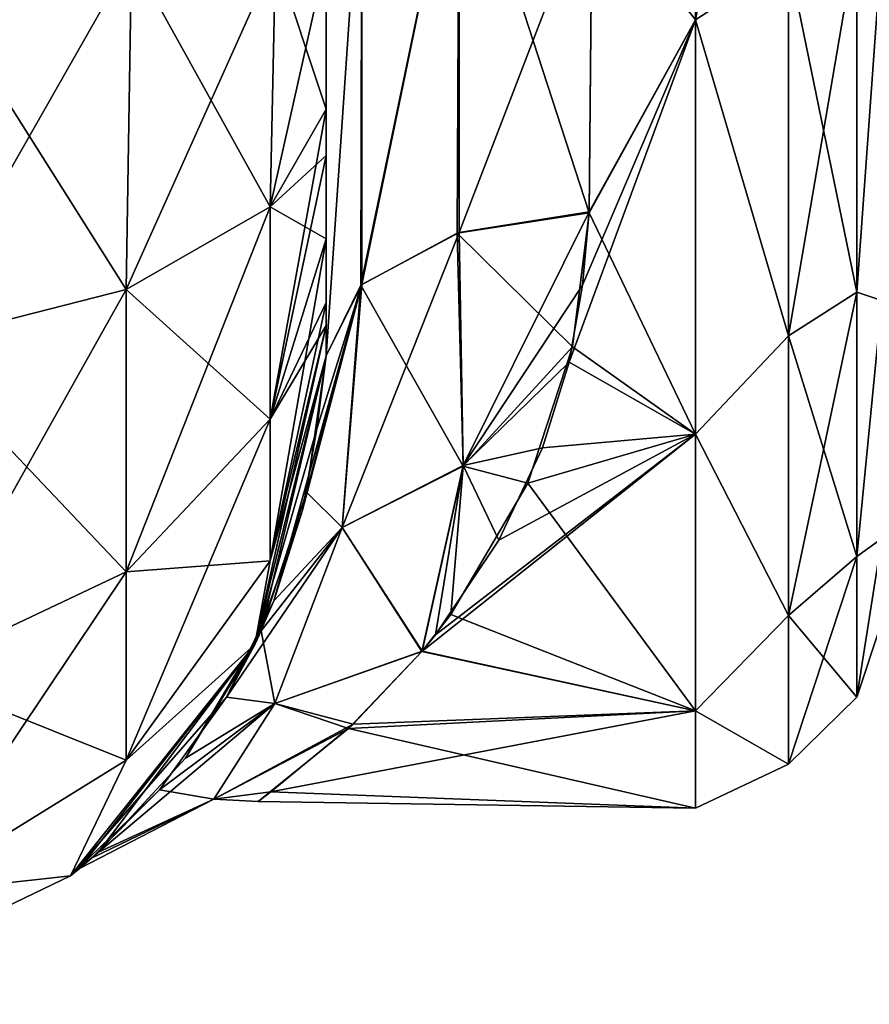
# Model space of a CAD drawing. Extents: x -23 to 470, y -2000 to 0.
# Tile 91 of 252: x 398 to 414, y -2000 to -1981. Entities that reach past the tile are written whole.
import ezdxf

# ---------------------------------------------------------------- set-up
doc = ezdxf.new("R2010")
doc.units = 0
doc.header["$LTSCALE"] = 65.185185
for name, color, linetype in [('429', 7, 'CONTINUOUS'), ('432', 7, 'CONTINUOUS'), ('460', 7, 'CONTINUOUS'), ('461', 7, 'CONTINUOUS'), ('462', 7, 'CONTINUOUS'), ('468', 7, 'CONTINUOUS'), ('469', 7, 'CONTINUOUS'), ('471', 7, 'CONTINUOUS'), ('474', 7, 'CONTINUOUS')]:
    doc.layers.add(name, color=color, linetype=linetype)

msp = doc.modelspace()

# ---------------------------------------------------------------- linework, layer by layer
at = {"layer": '429', "linetype": 'CONTINUOUS'}
for points in [[(403.55, -1982.865, 60.931), (403.55, -1983.734, 60.5), (403.55, -1928.15, 61.5), (403.55, -1982.865, 60.931)], [(403.55, -1928.15, 61.5), (403.55, -1983.734, 60.5), (403.55, -1935.918, 59.965), (403.55, -1928.15, 61.5)], [(403.55, -1980, 61.5), (403.55, -1982.865, 60.931), (403.55, -1928.15, 61.5), (403.55, -1980, 61.5)], [(403.55, -1986.5, 57.734), (403.55, -1986.933, 56.86), (403.55, -1935.918, 59.965), (403.55, -1986.5, 57.734)], [(403.55, -1935.918, 59.965), (403.55, -1986.933, 56.86), (403.55, -1942.614, 55.522), (403.55, -1935.918, 59.965)], [(403.55, -1985.305, 59.301), (403.55, -1986.5, 57.734), (403.55, -1935.918, 59.965), (403.55, -1985.305, 59.301)], [(403.55, -1983.734, 60.5), (403.55, -1985.305, 59.301), (403.55, -1935.918, 59.965), (403.55, -1983.734, 60.5)], [(403.55, -1935.919, -59.965), (403.55, -1942.615, -55.521), (403.55, -1985.305, -59.301), (403.55, -1935.919, -59.965)], [(403.55, -1980, -61.5), (403.55, -1935.919, -59.965), (403.55, -1982.865, -60.931), (403.55, -1980, -61.5)], [(403.55, -1982.865, -60.931), (403.55, -1935.919, -59.965), (403.55, -1983.734, -60.5), (403.55, -1982.865, -60.931)], [(403.55, -1983.734, -60.5), (403.55, -1935.919, -59.965), (403.55, -1985.305, -59.301), (403.55, -1983.734, -60.5)], [(403.55, -1986.933, 56.86), (403.55, -1987.5, 54), (403.55, -1942.614, 55.522), (403.55, -1986.933, 56.86)], [(403.55, -1942.614, 55.522), (403.55, -1987.5, 54), (403.55, -1947.082, 48.855), (403.55, -1942.614, 55.522)], [(403.55, -1942.615, -55.521), (403.55, -1947.083, -48.853), (403.55, -1987.5, -54), (403.55, -1942.615, -55.521)], [(403.55, -1985.305, -59.301), (403.55, -1942.615, -55.521), (403.55, -1986.5, -57.734), (403.55, -1985.305, -59.301)], [(403.55, -1986.5, -57.734), (403.55, -1942.615, -55.521), (403.55, -1986.933, -56.86), (403.55, -1986.5, -57.734)], [(403.55, -1986.933, -56.86), (403.55, -1942.615, -55.521), (403.55, -1987.5, -54), (403.55, -1986.933, -56.86)], [(403.55, -1948.65, -40.999), (403.55, -1947.082, -33.145), (403.55, -1987.5, -54), (403.55, -1948.65, -40.999)], [(403.55, -1987.5, -54), (403.55, -1947.082, -33.145), (403.55, -1968.176, -28.742), (403.55, -1987.5, -54)], [(403.55, -1987.5, 54), (403.55, -1987.5, 24.51), (403.55, -1947.082, 48.855), (403.55, -1987.5, 54)], [(403.55, -1947.082, 48.855), (403.55, -1987.5, 24.51), (403.55, -1948.65, 41.001), (403.55, -1947.082, 48.855)], [(403.55, -1947.083, -48.853), (403.55, -1948.65, -40.999), (403.55, -1987.5, -54), (403.55, -1947.083, -48.853)], [(403.55, -1948.65, 41.001), (403.55, -1987.5, 24.51), (403.55, -1978.234, 28.319), (403.55, -1948.65, 41.001)], [(403.55, -1978.235, -28.319), (403.55, -1987.5, -54), (403.55, -1968.176, -28.742), (403.55, -1978.235, -28.319)], [(403.55, -1987.5, -24.51), (403.55, -1987.5, -54), (403.55, -1978.235, -28.319), (403.55, -1987.5, -24.51)]]:
    msp.add_3dface(points, dxfattribs=at)
at = {"layer": '432', "linetype": 'CONTINUOUS'}
for points in [[(410.5, -1981.184, 22.173), (410.5, -1972, 24), (408.553, -1978.68, 23.052), (410.5, -1981.184, 22.173)], [(408.5, -1984.793, 20.306), (410.5, -1981.184, 22.173), (408.553, -1978.68, 23.052), (408.5, -1984.793, 20.306)], [(408.553, -1978.685, -23.05), (410.5, -1981.184, -22.173), (408.5, -1984.814, -20.293), (408.553, -1978.685, -23.05)], [(410.5, -1988.971, 16.971), (410.5, -1981.184, 22.173), (408.122, -1987.618, 18.223), (410.5, -1988.971, 16.971)], [(408.122, -1987.618, 18.223), (410.5, -1981.184, 22.173), (408.374, -1986.17, 19.37), (408.122, -1987.618, 18.223)], [(408.374, -1986.17, 19.37), (410.5, -1981.184, 22.173), (408.5, -1984.793, 20.306), (408.374, -1986.17, 19.37)], [(410.5, -1981.184, -22.173), (410.5, -1988.971, -16.971), (408.5, -1984.814, -20.293), (410.5, -1981.184, -22.173)], [(408.5, -1984.814, -20.293), (410.5, -1988.971, -16.971), (408.186, -1987.332, -18.464), (408.5, -1984.814, -20.293)], [(408.186, -1987.332, -18.464), (410.5, -1988.971, -16.971), (407.344, -1989.894, -15.994), (408.186, -1987.332, -18.464)], [(407.622, -1989.231, 16.706), (410.5, -1988.971, 16.971), (408.122, -1987.618, 18.223), (407.622, -1989.231, 16.706)], [(410.5, -1994.173, 9.184), (410.5, -1988.971, 16.971), (405.351, -1993.055, 11.519), (410.5, -1994.173, 9.184)], [(405.351, -1993.055, 11.519), (410.5, -1988.971, 16.971), (405.606, -1992.743, 12.072), (405.351, -1993.055, 11.519)], [(405.606, -1992.743, 12.072), (410.5, -1988.971, 16.971), (406.802, -1990.963, 14.711), (405.606, -1992.743, 12.072)], [(406.802, -1990.963, 14.711), (410.5, -1988.971, 16.971), (407.622, -1989.231, 16.706), (406.802, -1990.963, 14.711)], [(410.5, -1988.971, -16.971), (410.5, -1994.173, -9.184), (407.344, -1989.894, -15.994), (410.5, -1988.971, -16.971)], [(407.344, -1989.894, -15.994), (410.5, -1994.173, -9.184), (405.896, -1992.36, -12.707), (407.344, -1989.894, -15.994)], [(405.896, -1992.36, -12.707), (410.5, -1994.173, -9.184), (405.357, -1993.05, -11.529), (405.896, -1992.36, -12.707)], [(405.357, -1993.05, -11.529), (410.5, -1994.173, -9.184), (403.97, -1994.504, -8.341), (405.357, -1993.05, -11.529)], [(404.06, -1994.422, 8.558), (410.5, -1994.173, 9.184), (405.351, -1993.055, 11.519), (404.06, -1994.422, 8.558)], [(410.5, -1996, 0), (410.5, -1994.173, 9.184), (402.514, -1995.695, 3.813), (410.5, -1996, 0)], [(402.514, -1995.695, 3.813), (410.5, -1994.173, 9.184), (404.06, -1994.422, 8.558), (402.514, -1995.695, 3.813)], [(410.5, -1994.173, -9.184), (410.5, -1996, 0), (403.97, -1994.504, -8.341), (410.5, -1994.173, -9.184)], [(403.97, -1994.504, -8.341), (410.5, -1996, 0), (402.275, -1995.876, -2.434), (403.97, -1994.504, -8.341)], [(402.275, -1995.876, -2.434), (410.5, -1996, 0), (402.514, -1995.695, 3.813), (402.275, -1995.876, -2.434)]]:
    msp.add_3dface(points, dxfattribs=at)
at = {"layer": '460', "linetype": 'CONTINUOUS'}
for points in [[(399.789, -1986.253, 69.095), (395.834, -1980, 73.048), (395.734, -1987.29, 71.599), (399.789, -1986.253, 69.095)], [(399.889, -1980, 70.339), (395.834, -1980, 73.048), (399.789, -1986.253, 69.095), (399.889, -1980, 70.339)], [(402.498, -1984.701, 65.349), (399.889, -1980, 70.339), (399.789, -1986.253, 69.095), (402.498, -1984.701, 65.349)], [(402.598, -1980, 66.284), (399.889, -1980, 70.339), (402.498, -1984.701, 65.349), (402.598, -1980, 66.284)], [(403.55, -1982.865, 60.931), (402.598, -1980, 66.284), (402.498, -1984.701, 65.349), (403.55, -1982.865, 60.931)], [(403.55, -1982.865, 60.931), (403.55, -1980, 61.5), (402.598, -1980, 66.284), (403.55, -1982.865, 60.931)], [(403.55, -1983.734, 60.5), (403.55, -1982.865, 60.931), (402.498, -1984.701, 65.349), (403.55, -1983.734, 60.5)], [(403.55, -1985.305, 59.301), (403.55, -1983.734, 60.5), (402.498, -1984.701, 65.349), (403.55, -1985.305, 59.301)], [(402.498, -1984.701, 65.349), (399.789, -1986.253, 69.095), (402.498, -1988.689, 62.682), (402.498, -1984.701, 65.349)], [(403.55, -1985.305, 59.301), (402.498, -1984.701, 65.349), (402.498, -1988.689, 62.682), (403.55, -1985.305, 59.301)], [(403.55, -1986.5, 57.734), (403.55, -1985.305, 59.301), (402.498, -1988.689, 62.682), (403.55, -1986.5, 57.734)], [(399.789, -1986.253, 69.095), (395.734, -1987.29, 71.599), (399.789, -1991.558, 65.549), (399.789, -1986.253, 69.095)], [(399.789, -1986.253, 69.095), (399.789, -1991.558, 65.549), (402.498, -1988.689, 62.682), (399.789, -1986.253, 69.095)], [(403.55, -1986.933, 56.86), (403.55, -1986.5, 57.734), (402.498, -1988.689, 62.682), (403.55, -1986.933, 56.86)], [(403.55, -1987.5, 54), (403.55, -1986.933, 56.86), (402.498, -1991.352, 58.692), (403.55, -1987.5, 54)], [(402.498, -1991.352, 58.692), (403.55, -1986.933, 56.86), (402.498, -1988.689, 62.682), (402.498, -1991.352, 58.692)], [(395.734, -1987.29, 71.599), (395.734, -1993.475, 67.464), (399.789, -1991.558, 65.549), (395.734, -1987.29, 71.599)], [(402.212, -1992.924, 54), (403.55, -1987.5, 54), (402.498, -1991.352, 58.692), (402.212, -1992.924, 54)], [(399.789, -1991.558, 65.549), (402.498, -1991.352, 58.692), (402.498, -1988.689, 62.682), (399.789, -1991.558, 65.549)], [(399.789, -1995.1, 60.241), (402.212, -1992.924, 54), (402.498, -1991.352, 58.692), (399.789, -1995.1, 60.241)], [(399.789, -1995.1, 60.241), (402.498, -1991.352, 58.692), (399.789, -1991.558, 65.549), (399.789, -1995.1, 60.241)], [(395.734, -1993.475, 67.464), (399.789, -1995.1, 60.241), (399.789, -1991.558, 65.549), (395.734, -1993.475, 67.464)], [(398.744, -1997.273, 54), (402.212, -1992.924, 54), (399.789, -1995.1, 60.241), (398.744, -1997.273, 54)], [(395.734, -1997.604, 61.276), (399.789, -1995.1, 60.241), (395.734, -1993.475, 67.464), (395.734, -1997.604, 61.276)], [(395.734, -1997.604, 61.276), (398.744, -1997.273, 54), (399.789, -1995.1, 60.241), (395.734, -1997.604, 61.276)], [(393.732, -1999.687, 54), (398.744, -1997.273, 54), (395.734, -1997.604, 61.276), (393.732, -1999.687, 54)]]:
    msp.add_3dface(points, dxfattribs=at)
at = {"layer": '461', "linetype": 'CONTINUOUS'}
for points in [[(403.55, -1987.5, -54), (402.332, -1992.666, -18.006), (402.212, -1992.924, -54), (403.55, -1987.5, -54)], [(403.55, -1987.5, 24.51), (403.55, -1987.5, 54), (402.212, -1992.924, 54), (403.55, -1987.5, 24.51)], [(403.55, -1987.5, 24.51), (402.212, -1992.924, 54), (403.374, -1988.874, 23.182), (403.55, -1987.5, 24.51)], [(402.332, -1992.666, -18.006), (403.55, -1987.5, -54), (403.184, -1990.063, -21.832), (402.332, -1992.666, -18.006)], [(403.55, -1987.5, -54), (403.55, -1987.5, -24.51), (403.184, -1990.063, -21.832), (403.55, -1987.5, -54)], [(403.374, -1988.874, 23.182), (402.212, -1992.924, 54), (403.109, -1990.4, 21.41), (403.374, -1988.874, 23.182)], [(403.109, -1990.4, 21.41), (402.212, -1992.924, 54), (402.57, -1992.106, 18.955), (403.109, -1990.4, 21.41)], [(402.57, -1992.106, 18.955), (402.212, -1992.924, 54), (401.679, -1993.914, 15.549), (402.57, -1992.106, 18.955)], [(402.332, -1992.666, -18.006), (400.905, -1995.059, -12.682), (402.212, -1992.924, -54), (402.332, -1992.666, -18.006)], [(402.212, -1992.924, 54), (398.744, -1997.273, 54), (401.679, -1993.914, 15.549), (402.212, -1992.924, 54)], [(402.212, -1992.924, -54), (398.911, -1997.137, -0.381), (398.744, -1997.273, -54), (402.212, -1992.924, -54)], [(399.271, -1996.828, -5.048), (398.911, -1997.137, -0.381), (402.212, -1992.924, -54), (399.271, -1996.828, -5.048)], [(400.905, -1995.059, -12.682), (399.271, -1996.828, -5.048), (402.212, -1992.924, -54), (400.905, -1995.059, -12.682)], [(401.679, -1993.914, 15.549), (398.744, -1997.273, 54), (400.42, -1995.659, 10.782), (401.679, -1993.914, 15.549)], [(400.42, -1995.659, 10.782), (398.744, -1997.273, 54), (399.14, -1996.943, 3.992), (400.42, -1995.659, 10.782)], [(399.14, -1996.943, 3.992), (398.744, -1997.273, 54), (398.911, -1997.137, -0.381), (399.14, -1996.943, 3.992)], [(398.744, -1997.273, 54), (393.732, -1999.687, 54), (398.744, -1997.273, -54), (398.744, -1997.273, 54)], [(398.744, -1997.273, -54), (393.732, -1999.687, 54), (393.732, -1999.687, -54), (398.744, -1997.273, -54)], [(398.911, -1997.137, -0.381), (398.744, -1997.273, 54), (398.744, -1997.273, -54), (398.911, -1997.137, -0.381)]]:
    msp.add_3dface(points, dxfattribs=at)
at = {"layer": '462', "linetype": 'CONTINUOUS'}
for points in [[(395.834, -1980, -73.048), (399.889, -1980, -70.339), (395.734, -1987.29, -71.599), (395.834, -1980, -73.048)], [(395.734, -1987.29, -71.599), (399.889, -1980, -70.339), (399.789, -1986.253, -69.095), (395.734, -1987.29, -71.599)], [(399.889, -1980, -70.339), (402.598, -1980, -66.284), (399.789, -1986.253, -69.095), (399.889, -1980, -70.339)], [(399.789, -1986.253, -69.095), (402.598, -1980, -66.284), (402.498, -1984.701, -65.349), (399.789, -1986.253, -69.095)], [(403.55, -1980, -61.5), (403.55, -1982.865, -60.931), (402.498, -1984.701, -65.349), (403.55, -1980, -61.5)], [(402.598, -1980, -66.284), (403.55, -1980, -61.5), (402.498, -1984.701, -65.349), (402.598, -1980, -66.284)], [(403.55, -1982.865, -60.931), (403.55, -1983.734, -60.5), (402.498, -1988.689, -62.682), (403.55, -1982.865, -60.931)], [(402.498, -1984.701, -65.349), (403.55, -1982.865, -60.931), (402.498, -1988.689, -62.682), (402.498, -1984.701, -65.349)], [(403.55, -1983.734, -60.5), (403.55, -1985.305, -59.301), (402.498, -1988.689, -62.682), (403.55, -1983.734, -60.5)], [(399.789, -1986.253, -69.095), (402.498, -1984.701, -65.349), (399.789, -1991.558, -65.549), (399.789, -1986.253, -69.095)], [(399.789, -1991.558, -65.549), (402.498, -1984.701, -65.349), (402.498, -1988.689, -62.682), (399.789, -1991.558, -65.549)], [(403.55, -1985.305, -59.301), (403.55, -1986.5, -57.734), (402.498, -1991.352, -58.692), (403.55, -1985.305, -59.301)], [(403.55, -1985.305, -59.301), (402.498, -1991.352, -58.692), (402.498, -1988.689, -62.682), (403.55, -1985.305, -59.301)], [(395.734, -1987.29, -71.599), (399.789, -1986.253, -69.095), (395.734, -1993.475, -67.464), (395.734, -1987.29, -71.599)], [(395.734, -1993.475, -67.464), (399.789, -1986.253, -69.095), (399.789, -1991.558, -65.549), (395.734, -1993.475, -67.464)], [(403.55, -1986.5, -57.734), (403.55, -1986.933, -56.86), (402.498, -1991.352, -58.692), (403.55, -1986.5, -57.734)], [(403.55, -1986.933, -56.86), (403.55, -1987.5, -54), (402.212, -1992.924, -54), (403.55, -1986.933, -56.86)], [(403.55, -1986.933, -56.86), (402.212, -1992.924, -54), (402.498, -1991.352, -58.692), (403.55, -1986.933, -56.86)], [(402.498, -1991.352, -58.692), (399.789, -1995.1, -60.241), (402.498, -1988.689, -62.682), (402.498, -1991.352, -58.692)], [(399.789, -1995.1, -60.241), (399.789, -1991.558, -65.549), (402.498, -1988.689, -62.682), (399.789, -1995.1, -60.241)], [(402.498, -1991.352, -58.692), (402.212, -1992.924, -54), (399.789, -1995.1, -60.241), (402.498, -1991.352, -58.692)], [(399.789, -1995.1, -60.241), (395.734, -1997.604, -61.276), (399.789, -1991.558, -65.549), (399.789, -1995.1, -60.241)], [(395.734, -1997.604, -61.276), (395.734, -1993.475, -67.464), (399.789, -1991.558, -65.549), (395.734, -1997.604, -61.276)], [(402.212, -1992.924, -54), (398.744, -1997.273, -54), (399.789, -1995.1, -60.241), (402.212, -1992.924, -54)], [(399.789, -1995.1, -60.241), (398.744, -1997.273, -54), (395.734, -1997.604, -61.276), (399.789, -1995.1, -60.241)], [(398.744, -1997.273, -54), (393.732, -1999.687, -54), (395.734, -1997.604, -61.276), (398.744, -1997.273, -54)]]:
    msp.add_3dface(points, dxfattribs=at)
at = {"layer": '468', "linetype": 'CONTINUOUS'}
for points in [[(406.055, -1977.305, 24.09), (404.221, -1977.699, 25.879), (404.221, -1986.163, 22.396), (406.055, -1977.305, 24.09)], [(406.055, -1977.305, 24.09), (404.221, -1986.163, 22.396), (406.055, -1985.184, 20.848), (406.055, -1977.305, 24.09)], [(406.055, -1985.184, 20.848), (408.553, -1978.68, 23.052), (406.055, -1977.305, 24.09), (406.055, -1985.184, 20.848)], [(403.55, -1978.234, 28.319), (403.55, -1987.5, 24.51), (404.221, -1977.699, 25.879), (403.55, -1978.234, 28.319)], [(404.221, -1977.699, 25.879), (403.55, -1987.5, 24.51), (404.221, -1986.163, 22.396), (404.221, -1977.699, 25.879)], [(408.5, -1984.793, 20.306), (408.553, -1978.68, 23.052), (406.055, -1985.184, 20.848), (408.5, -1984.793, 20.306)]]:
    msp.add_3dface(points, dxfattribs=at)
at = {"layer": '469', "linetype": 'CONTINUOUS'}
for points in [[(406.055, -1977.305, -24.09), (406.015, -1985.197, -20.868), (404.207, -1986.175, -22.416), (406.055, -1977.305, -24.09)], [(406.055, -1977.305, -24.09), (404.207, -1986.175, -22.416), (404.221, -1977.699, -25.879), (406.055, -1977.305, -24.09)], [(406.055, -1977.305, -24.09), (408.5, -1984.814, -20.293), (406.015, -1985.197, -20.868), (406.055, -1977.305, -24.09)], [(408.553, -1978.685, -23.05), (408.5, -1984.814, -20.293), (406.055, -1977.305, -24.09), (408.553, -1978.685, -23.05)], [(403.55, -1987.5, -24.51), (403.55, -1978.235, -28.319), (404.221, -1977.699, -25.879), (403.55, -1987.5, -24.51)], [(404.207, -1986.175, -22.416), (403.55, -1987.5, -24.51), (404.221, -1977.699, -25.879), (404.207, -1986.175, -22.416)]]:
    msp.add_3dface(points, dxfattribs=at)
at = {"layer": '471', "linetype": 'CONTINUOUS'}
for points in [[(410.5, -1972, 24), (410.5, -1981.184, 22.173), (412.248, -1972, 23.532), (410.5, -1972, 24)], [(412.248, -1972, 23.532), (410.5, -1981.184, 22.173), (412.248, -1980.048, 22.113), (412.248, -1972, 23.532)], [(413.531, -1979.61, -20.908), (413.531, -1986.302, -17.044), (412.248, -1980.048, -22.113), (413.531, -1979.61, -20.908)], [(413.531, -1986.302, 17.044), (413.531, -1979.61, 20.908), (412.248, -1987.126, 18.027), (413.531, -1986.302, 17.044)], [(412.248, -1987.126, 18.027), (413.531, -1979.61, 20.908), (412.248, -1980.048, 22.113), (412.248, -1987.126, 18.027)], [(413.531, -1979.61, -20.908), (414, -1979.766, -18.966), (413.531, -1986.302, -17.044), (413.531, -1979.61, -20.908)], [(413.531, -1986.302, 17.044), (414, -1979.765, 18.966), (413.531, -1979.61, 20.908), (413.531, -1986.302, 17.044)], [(414, -1986.464, 14.522), (414, -1979.765, 18.966), (413.531, -1986.302, 17.044), (414, -1986.464, 14.522)], [(414, -1979.766, -18.966), (414, -1986.464, -14.522), (413.531, -1986.302, -17.044), (414, -1979.766, -18.966)], [(410.5, -1981.184, 22.173), (412.248, -1987.126, 18.027), (412.248, -1980.048, 22.113), (410.5, -1981.184, 22.173)], [(410.5, -1981.184, -22.173), (412.248, -1980.048, -22.113), (412.248, -1987.126, -18.027), (410.5, -1981.184, -22.173)], [(412.248, -1980.048, -22.113), (413.531, -1986.302, -17.044), (412.248, -1987.126, -18.027), (412.248, -1980.048, -22.113)], [(410.5, -1981.184, 22.173), (410.5, -1988.971, 16.971), (412.248, -1987.126, 18.027), (410.5, -1981.184, 22.173)], [(410.5, -1988.971, -16.971), (410.5, -1981.184, -22.173), (412.248, -1987.126, -18.027), (410.5, -1988.971, -16.971)], [(413.531, -1986.302, -17.044), (413.531, -1991.269, -11.125), (412.248, -1987.126, -18.027), (413.531, -1986.302, -17.044)], [(413.531, -1991.269, 11.125), (413.531, -1986.302, 17.044), (412.248, -1992.379, 11.766), (413.531, -1991.269, 11.125)], [(412.248, -1992.379, 11.766), (413.531, -1986.302, 17.044), (412.248, -1987.126, 18.027), (412.248, -1992.379, 11.766)], [(413.531, -1986.302, -17.044), (414, -1986.464, -14.522), (413.531, -1991.269, -11.125), (413.531, -1986.302, -17.044)], [(413.531, -1991.269, 11.125), (414, -1986.464, 14.522), (413.531, -1986.302, 17.044), (413.531, -1991.269, 11.125)], [(414, -1986.464, -14.522), (414, -1990.933, -7.854), (413.531, -1991.269, -11.125), (414, -1986.464, -14.522)], [(414, -1990.933, 7.854), (414, -1986.464, 14.522), (413.531, -1991.269, 11.125), (414, -1990.933, 7.854)], [(410.5, -1988.971, 16.971), (412.248, -1992.379, 11.766), (412.248, -1987.126, 18.027), (410.5, -1988.971, 16.971)], [(410.5, -1988.971, -16.971), (412.248, -1987.126, -18.027), (412.248, -1992.379, -11.766), (410.5, -1988.971, -16.971)], [(412.248, -1987.126, -18.027), (413.531, -1991.269, -11.125), (412.248, -1992.379, -11.766), (412.248, -1987.126, -18.027)], [(410.5, -1988.971, 16.971), (410.5, -1994.173, 9.184), (412.248, -1992.379, 11.766), (410.5, -1988.971, 16.971)], [(410.5, -1994.173, -9.184), (410.5, -1988.971, -16.971), (412.248, -1992.379, -11.766), (410.5, -1994.173, -9.184)], [(414, -1990.933, -7.854), (414, -1992.5, 0), (413.531, -1993.912, -3.864), (414, -1990.933, -7.854)], [(413.531, -1991.269, -11.125), (414, -1990.933, -7.854), (413.531, -1993.912, -3.864), (413.531, -1991.269, -11.125)], [(414, -1992.5, 0), (414, -1990.933, 7.854), (413.531, -1993.912, 3.864), (414, -1992.5, 0)], [(413.531, -1993.912, 3.864), (414, -1990.933, 7.854), (413.531, -1991.269, 11.125), (413.531, -1993.912, 3.864)], [(413.531, -1991.269, -11.125), (413.531, -1993.912, -3.864), (412.248, -1992.379, -11.766), (413.531, -1991.269, -11.125)], [(413.531, -1993.912, 3.864), (413.531, -1991.269, 11.125), (412.248, -1995.175, 4.086), (413.531, -1993.912, 3.864)], [(412.248, -1995.175, 4.086), (413.531, -1991.269, 11.125), (412.248, -1992.379, 11.766), (412.248, -1995.175, 4.086)], [(410.5, -1994.173, 9.184), (412.248, -1995.175, 4.086), (412.248, -1992.379, 11.766), (410.5, -1994.173, 9.184)], [(410.5, -1994.173, -9.184), (412.248, -1992.379, -11.766), (412.248, -1995.175, -4.086), (410.5, -1994.173, -9.184)], [(412.248, -1992.379, -11.766), (413.531, -1993.912, -3.864), (412.248, -1995.175, -4.086), (412.248, -1992.379, -11.766)], [(413.531, -1993.912, -3.864), (414, -1992.5, 0), (413.531, -1993.912, 3.864), (413.531, -1993.912, -3.864)], [(413.531, -1993.912, -3.864), (413.531, -1993.912, 3.864), (412.248, -1995.175, -4.086), (413.531, -1993.912, -3.864)], [(412.248, -1995.175, -4.086), (413.531, -1993.912, 3.864), (412.248, -1995.175, 4.086), (412.248, -1995.175, -4.086)], [(410.5, -1994.173, 9.184), (410.5, -1996, 0), (412.248, -1995.175, 4.086), (410.5, -1994.173, 9.184)], [(410.5, -1996, 0), (410.5, -1994.173, -9.184), (412.248, -1995.175, -4.086), (410.5, -1996, 0)], [(410.5, -1996, 0), (412.248, -1995.175, -4.086), (412.248, -1995.175, 4.086), (410.5, -1996, 0)]]:
    msp.add_3dface(points, dxfattribs=at)
at = {"layer": '474', "linetype": 'CONTINUOUS'}
for points in [[(408.5, -1984.814, -20.293), (408.186, -1987.332, -18.464), (406.015, -1985.197, -20.868), (408.5, -1984.814, -20.293)], [(408.5, -1984.793, 20.306), (406.055, -1985.184, 20.848), (406.128, -1989.561, 16.64), (408.5, -1984.793, 20.306)], [(408.374, -1986.17, 19.37), (408.5, -1984.793, 20.306), (406.128, -1989.561, 16.64), (408.374, -1986.17, 19.37)], [(406.055, -1985.184, 20.848), (404.221, -1986.163, 22.396), (403.85, -1990.725, 17.142), (406.055, -1985.184, 20.848)], [(406.055, -1985.184, 20.848), (403.85, -1990.725, 17.142), (406.128, -1989.561, 16.64), (406.055, -1985.184, 20.848)], [(404.207, -1986.175, -22.416), (406.015, -1985.197, -20.868), (406.127, -1989.573, -16.627), (404.207, -1986.175, -22.416)], [(406.015, -1985.197, -20.868), (408.186, -1987.332, -18.464), (406.127, -1989.573, -16.627), (406.015, -1985.197, -20.868)], [(403.109, -1990.4, 21.41), (402.57, -1992.106, 18.955), (404.221, -1986.163, 22.396), (403.109, -1990.4, 21.41)], [(404.221, -1986.163, 22.396), (402.57, -1992.106, 18.955), (403.85, -1990.725, 17.142), (404.221, -1986.163, 22.396)], [(403.374, -1988.874, 23.182), (403.109, -1990.4, 21.41), (404.221, -1986.163, 22.396), (403.374, -1988.874, 23.182)], [(403.184, -1990.063, -21.832), (403.55, -1987.5, -24.51), (404.207, -1986.175, -22.416), (403.184, -1990.063, -21.832)], [(403.184, -1990.063, -21.832), (404.207, -1986.175, -22.416), (403.85, -1990.726, -17.141), (403.184, -1990.063, -21.832)], [(403.55, -1987.5, 24.51), (403.374, -1988.874, 23.182), (404.221, -1986.163, 22.396), (403.55, -1987.5, 24.51)], [(403.85, -1990.726, -17.141), (404.207, -1986.175, -22.416), (406.127, -1989.573, -16.627), (403.85, -1990.726, -17.141)], [(408.122, -1987.618, 18.223), (408.374, -1986.17, 19.37), (406.128, -1989.561, 16.64), (408.122, -1987.618, 18.223)], [(408.186, -1987.332, -18.464), (407.344, -1989.894, -15.994), (406.127, -1989.573, -16.627), (408.186, -1987.332, -18.464)], [(407.622, -1989.231, 16.706), (408.122, -1987.618, 18.223), (406.128, -1989.561, 16.64), (407.622, -1989.231, 16.706)], [(406.802, -1990.963, 14.711), (407.622, -1989.231, 16.706), (406.128, -1989.561, 16.64), (406.802, -1990.963, 14.711)], [(403.85, -1990.725, 17.142), (405.351, -1993.055, 11.519), (406.128, -1989.561, 16.64), (403.85, -1990.725, 17.142)], [(405.357, -1993.05, -11.529), (403.85, -1990.726, -17.141), (406.127, -1989.573, -16.627), (405.357, -1993.05, -11.529)], [(405.351, -1993.055, 11.519), (405.606, -1992.743, 12.072), (406.128, -1989.561, 16.64), (405.351, -1993.055, 11.519)], [(405.896, -1992.36, -12.707), (405.357, -1993.05, -11.529), (406.127, -1989.573, -16.627), (405.896, -1992.36, -12.707)], [(405.606, -1992.743, 12.072), (406.802, -1990.963, 14.711), (406.128, -1989.561, 16.64), (405.606, -1992.743, 12.072)], [(407.344, -1989.894, -15.994), (405.896, -1992.36, -12.707), (406.127, -1989.573, -16.627), (407.344, -1989.894, -15.994)], [(402.332, -1992.666, -18.006), (403.184, -1990.063, -21.832), (403.85, -1990.726, -17.141), (402.332, -1992.666, -18.006)], [(402.57, -1992.106, 18.955), (401.679, -1993.914, 15.549), (403.85, -1990.725, 17.142), (402.57, -1992.106, 18.955)], [(403.85, -1990.725, 17.142), (401.679, -1993.914, 15.549), (402.588, -1994.034, 10.689), (403.85, -1990.725, 17.142)], [(402.587, -1994.035, -10.686), (402.332, -1992.666, -18.006), (403.85, -1990.726, -17.141), (402.587, -1994.035, -10.686)], [(405.357, -1993.05, -11.529), (402.587, -1994.035, -10.686), (403.85, -1990.726, -17.141), (405.357, -1993.05, -11.529)], [(405.351, -1993.055, 11.519), (403.85, -1990.725, 17.142), (402.588, -1994.034, 10.689), (405.351, -1993.055, 11.519)], [(400.905, -1995.059, -12.682), (402.332, -1992.666, -18.006), (402.587, -1994.035, -10.686), (400.905, -1995.059, -12.682)], [(405.357, -1993.05, -11.529), (403.97, -1994.504, -8.341), (402.587, -1994.035, -10.686), (405.357, -1993.05, -11.529)], [(404.06, -1994.422, 8.558), (405.351, -1993.055, 11.519), (402.588, -1994.034, 10.689), (404.06, -1994.422, 8.558)], [(401.679, -1993.914, 15.549), (400.42, -1995.659, 10.782), (402.588, -1994.034, 10.689), (401.679, -1993.914, 15.549)], [(399.271, -1996.828, -5.048), (400.905, -1995.059, -12.682), (402.587, -1994.035, -10.686), (399.271, -1996.828, -5.048)], [(401.437, -1995.832, -3.612), (399.271, -1996.828, -5.048), (402.587, -1994.035, -10.686), (401.437, -1995.832, -3.612)], [(402.588, -1994.034, 10.689), (400.42, -1995.659, 10.782), (401.437, -1995.832, 3.616), (402.588, -1994.034, 10.689)], [(404.06, -1994.422, 8.558), (402.588, -1994.034, 10.689), (401.437, -1995.832, 3.616), (404.06, -1994.422, 8.558)], [(403.97, -1994.504, -8.341), (401.437, -1995.832, -3.612), (402.587, -1994.035, -10.686), (403.97, -1994.504, -8.341)], [(402.514, -1995.695, 3.813), (404.06, -1994.422, 8.558), (401.437, -1995.832, 3.616), (402.514, -1995.695, 3.813)], [(403.97, -1994.504, -8.341), (402.275, -1995.876, -2.434), (401.437, -1995.832, -3.612), (403.97, -1994.504, -8.341)], [(399.14, -1996.943, 3.992), (398.911, -1997.137, -0.381), (401.437, -1995.832, 3.616), (399.14, -1996.943, 3.992)], [(401.437, -1995.832, 3.616), (398.911, -1997.137, -0.381), (401.437, -1995.832, -3.612), (401.437, -1995.832, 3.616)], [(400.42, -1995.659, 10.782), (399.14, -1996.943, 3.992), (401.437, -1995.832, 3.616), (400.42, -1995.659, 10.782)], [(402.275, -1995.876, -2.434), (402.514, -1995.695, 3.813), (401.437, -1995.832, 3.616), (402.275, -1995.876, -2.434)], [(402.275, -1995.876, -2.434), (401.437, -1995.832, 3.616), (401.437, -1995.832, -3.612), (402.275, -1995.876, -2.434)], [(398.911, -1997.137, -0.381), (399.271, -1996.828, -5.048), (401.437, -1995.832, -3.612), (398.911, -1997.137, -0.381)]]:
    msp.add_3dface(points, dxfattribs=at)

doc.saveas('drawing.dxf')
